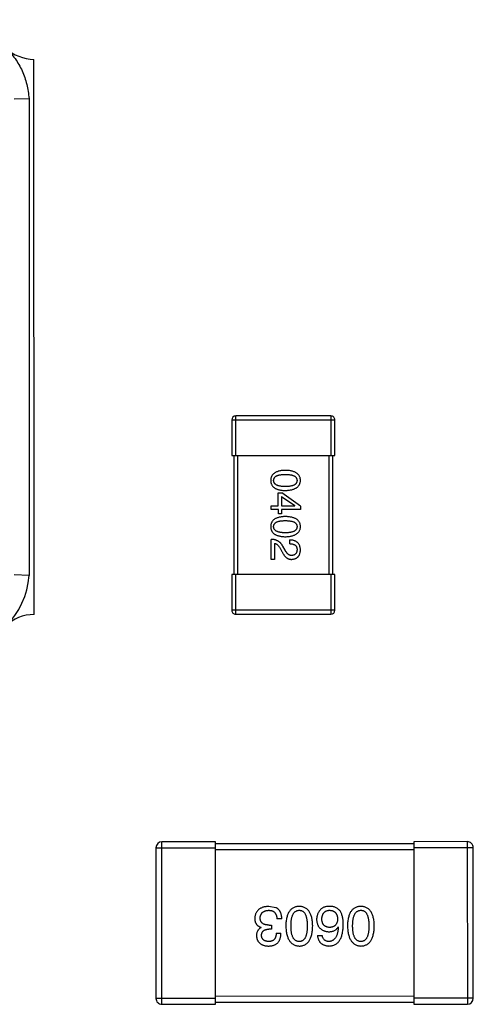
# Model space of a CAD drawing. Header units: inches. Extents: x -29 to 164, y -51 to 83.
# Tile 44 of 164: x 47.87 to 50.16, y 21.34 to 26.3. Entities that reach past the tile are written whole.
import ezdxf

# ---------------------------------------------------------------- set-up
doc = ezdxf.new("R2010")
doc.units = ezdxf.units.IN
doc.header["$LTSCALE"] = 1.21
doc.header["$MEASUREMENT"] = 0
doc.layers.get('0').update_dxf_attribs({"linetype": 'CONTINUOUS'})

msp = doc.modelspace()

# ---------------------------------------------------------------- linework, layer by layer
at = {"color": 7, "linetype": 'Continuous'}
for p, q in [((47.9467, 23.304), (47.9461, 26.104)), ((47.8462, 25.904), (47.9212, 25.9068)), ((47.9212, 25.9068), (47.9217, 23.5013)), ((49.4435, 24.3052), (48.9635, 24.3051)), ((48.9635, 24.1051), (48.9635, 24.3051)), ((49.4435, 24.3052), (49.4435, 24.1052)), ((48.9435, 24.2851), (49.4635, 24.2852)), ((48.9435, 24.2851), (48.9435, 24.1051)), ((49.4635, 24.1052), (49.4635, 24.2852)), ((48.9435, 24.1051), (49.4635, 24.1052)), ((48.9535, 24.1051), (48.9536, 23.5051)), ((48.9736, 23.5051), (48.9735, 24.1051)), ((49.4335, 24.1052), (49.4336, 23.5052)), ((49.4536, 23.5052), (49.4535, 24.1052)), ((49.1783, 23.9168), (49.1964, 23.9168)), ((49.1783, 23.8521), (49.1783, 23.9168)), ((49.1939, 23.8996), (49.1939, 23.8521)), ((49.1939, 23.8996), (49.2611, 23.8529)), ((49.2898, 23.8496), (49.1964, 23.9168)), ((49.1423, 23.8521), (49.1783, 23.8521)), ((49.1423, 23.834), (49.1423, 23.8521)), ((49.1939, 23.8521), (49.2611, 23.8521)), ((49.2611, 23.8521), (49.2611, 23.8529)), ((49.2898, 23.8496), (49.2898, 23.8341)), ((49.1784, 23.834), (49.1423, 23.834)), ((49.1784, 23.8119), (49.1784, 23.834)), ((49.1939, 23.8119), (49.1784, 23.8119)), ((49.2898, 23.8341), (49.1939, 23.834)), ((49.1939, 23.834), (49.1939, 23.8119)), ((49.1423, 23.582), (49.1423, 23.6828)), ((49.1595, 23.6624), (49.1596, 23.582)), ((49.212, 23.6288), (49.2005, 23.6484)), ((49.2366, 23.6607), (49.2366, 23.6796)), ((49.1874, 23.6378), (49.1964, 23.6222)), ((49.1596, 23.582), (49.1423, 23.582)), ((47.9217, 23.5013), (47.8467, 23.504)), ((49.4636, 23.5052), (48.9436, 23.5051)), ((48.9436, 23.5051), (48.9437, 23.3251)), ((48.9637, 23.3051), (48.9636, 23.5051)), ((49.4436, 23.5052), (49.4437, 23.3052)), ((49.4637, 23.3252), (49.4636, 23.5052)), ((49.4637, 23.3252), (48.9437, 23.3251)), ((48.9637, 23.3051), (49.4437, 23.3052)), ((48.8612, 22.1577), (48.5912, 22.1576)), ((48.5914, 21.3376), (48.5912, 22.1576)), ((48.8614, 21.3377), (48.8612, 22.1577)), ((50.1312, 22.158), (49.8612, 22.1579)), ((49.8612, 22.1579), (49.8614, 21.3379)), ((50.1312, 22.158), (50.1314, 21.338)), ((48.5612, 22.1276), (48.8612, 22.1277)), ((48.5612, 22.1276), (48.5614, 21.3676)), ((49.8612, 22.1479), (48.8612, 22.1477)), ((48.8612, 22.1177), (49.8612, 22.1179)), ((49.8612, 22.1279), (50.1612, 22.128)), ((50.1614, 21.368), (50.1612, 22.128)), ((49.1665, 21.8249), (49.1304, 21.8315)), ((49.196, 21.7681), (49.1709, 21.7681)), ((49.0922, 21.7244), (49.0922, 21.7255)), ((49.1436, 21.7167), (49.1305, 21.7167)), ((49.1316, 21.7375), (49.1436, 21.7375)), ((49.1436, 21.7375), (49.1436, 21.7167)), ((49.4796, 21.7277), (49.4807, 21.7267)), ((49.1676, 21.696), (49.1917, 21.696)), ((49.3758, 21.684), (49.3998, 21.684)), ((48.8614, 21.3677), (48.5614, 21.3676)), ((49.8614, 21.3779), (48.8614, 21.3777)), ((50.1614, 21.368), (49.8614, 21.3679)), ((48.5914, 21.3376), (48.8614, 21.3377)), ((48.8614, 21.3477), (49.8614, 21.3479)), ((49.8614, 21.3379), (50.1314, 21.338))]:
    msp.add_line(p, q, dxfattribs=at)
for centre, radius, start, end in [((47.9461, 26.304), 0.2, 180.012, 270.012), ((48.9635, 24.2851), 0.02, 90.012, 180.012), ((49.4435, 24.2852), 0.02, 0.012, 90.012), ((47.5216, 23.529), 0.401, 273.9878, 356.0363), ((47.9468, 23.104), 0.2, 90.012, 180.012), ((48.9637, 23.3251), 0.02, 180.012, 270.012), ((49.4437, 23.3252), 0.02, 270.012, 0.012), ((48.5912, 22.1276), 0.03, 90.012, 180.012), ((50.1312, 22.128), 0.03, 0.012, 90.012), ((48.5914, 21.3676), 0.03, 180.012, 270.012), ((50.1314, 21.368), 0.03, 270.012, 0.012)]:
    msp.add_arc(centre, radius, start, end, dxfattribs=at)
for points, knots in [([(47.8045, 26.1627), (47.8214, 26.1457), (47.8524, 26.109), (47.8884, 26.0464), (47.912, 25.9782), (47.9192, 25.9306), (47.9212, 25.9068)], [0, 0, 0, 0, 0.249989, 0.499962, 0.749961, 1, 1, 1, 1]), ([(49.2136, 24.0309), (49.2106, 24.0308), (49.2049, 24.0306), (49.1966, 24.0299), (49.1889, 24.0288), (49.1817, 24.0273), (49.1751, 24.0254), (49.1691, 24.0231), (49.1636, 24.0206), (49.1587, 24.0175), (49.1543, 24.0142), (49.1505, 24.0104), (49.1473, 24.0063), (49.1446, 24.0018), (49.1425, 23.9969), (49.141, 23.9916), (49.1401, 23.986), (49.1399, 23.9821), (49.1398, 23.9801)], [0, 0, 0, 0, 0.087693, 0.170223, 0.247496, 0.319826, 0.387768, 0.451403, 0.511459, 0.568358, 0.622671, 0.675251, 0.726739, 0.778422, 0.830759, 0.884394, 0.940865, 1, 1, 1, 1]), ([(49.1545, 23.9801), (49.1546, 23.9813), (49.1547, 23.9837), (49.1554, 23.9872), (49.1565, 23.9905), (49.1582, 23.9934), (49.1603, 23.9962), (49.1628, 23.9987), (49.1659, 24.001), (49.1694, 24.003), (49.1733, 24.0048), (49.1777, 24.0063), (49.1826, 24.0075), (49.1879, 24.0087), (49.1936, 24.0095), (49.1999, 24.01), (49.2066, 24.0104), (49.2112, 24.0104), (49.2136, 24.0105)], [0, 0, 0, 0, 0.049766, 0.097012, 0.143225, 0.188786, 0.235079, 0.282962, 0.333687, 0.387747, 0.445963, 0.508657, 0.576545, 0.649868, 0.72822, 0.812712, 0.903543, 1, 1, 1, 1]), ([(49.2898, 23.9801), (49.2897, 23.9821), (49.2895, 23.986), (49.2886, 23.9917), (49.287, 23.9969), (49.2848, 24.0018), (49.2821, 24.0063), (49.2787, 24.0105), (49.2748, 24.0142), (49.2703, 24.0176), (49.2652, 24.0206), (49.2595, 24.0232), (49.2533, 24.0254), (49.2465, 24.0273), (49.2391, 24.0288), (49.2311, 24.0299), (49.2225, 24.0306), (49.2166, 24.0308), (49.2136, 24.0309)], [0, 0, 0, 0, 0.057911, 0.113262, 0.165956, 0.217443, 0.268511, 0.319665, 0.372, 0.426129, 0.483365, 0.543779, 0.607756, 0.676562, 0.749704, 0.827713, 0.911177, 1, 1, 1, 1]), ([(49.2136, 24.0105), (49.2159, 24.0104), (49.2206, 24.0104), (49.2273, 24.01), (49.2335, 24.0095), (49.2393, 24.0087), (49.2446, 24.0075), (49.2494, 24.0063), (49.2538, 24.0048), (49.2578, 24.003), (49.2613, 24.001), (49.2643, 23.9987), (49.2668, 23.9962), (49.269, 23.9935), (49.2706, 23.9905), (49.2718, 23.9872), (49.2724, 23.9838), (49.2725, 23.9814), (49.2726, 23.9801)], [0, 0, 0, 0, 0.096452, 0.187278, 0.271765, 0.350519, 0.423437, 0.491321, 0.554011, 0.612224, 0.666281, 0.717003, 0.764884, 0.811423, 0.856783, 0.902993, 0.950236, 1, 1, 1, 1]), ([(49.1398, 23.9801), (49.1399, 23.9781), (49.1401, 23.9742), (49.141, 23.9686), (49.1425, 23.9634), (49.1446, 23.9585), (49.1473, 23.9539), (49.1505, 23.9498), (49.1543, 23.9461), (49.1587, 23.9427), (49.1636, 23.9397), (49.1691, 23.9371), (49.1751, 23.9348), (49.1817, 23.933), (49.1889, 23.9315), (49.1966, 23.9304), (49.2049, 23.9296), (49.2106, 23.9294), (49.2136, 23.9293)], [0, 0, 0, 0, 0.059134, 0.115603, 0.169236, 0.221572, 0.273254, 0.32474, 0.377319, 0.431815, 0.488555, 0.548609, 0.612242, 0.680182, 0.75251, 0.829782, 0.91231, 1, 1, 1, 1]), ([(49.2136, 23.949), (49.2112, 23.949), (49.2067, 23.949), (49.2001, 23.9494), (49.1939, 23.95), (49.1882, 23.9508), (49.1829, 23.9519), (49.1781, 23.9533), (49.1737, 23.9548), (49.1698, 23.9566), (49.1663, 23.9587), (49.1632, 23.9611), (49.1606, 23.9636), (49.1585, 23.9664), (49.1568, 23.9695), (49.1556, 23.9728), (49.1548, 23.9764), (49.1546, 23.9789), (49.1545, 23.9801)], [0, 0, 0, 0, 0.094834, 0.184067, 0.267029, 0.344713, 0.417334, 0.484367, 0.546941, 0.604717, 0.65953, 0.710539, 0.759381, 0.806382, 0.853027, 0.900623, 0.949121, 1, 1, 1, 1]), ([(49.2136, 23.9293), (49.2166, 23.9294), (49.2224, 23.9297), (49.2309, 23.9306), (49.2388, 23.9318), (49.2462, 23.9333), (49.253, 23.9352), (49.2592, 23.9375), (49.2648, 23.9401), (49.2699, 23.9431), (49.2744, 23.9465), (49.2784, 23.9502), (49.2817, 23.9543), (49.2845, 23.9588), (49.2867, 23.9636), (49.2884, 23.9688), (49.2894, 23.9744), (49.2897, 23.9782), (49.2898, 23.9801)], [0, 0, 0, 0, 0.088475, 0.171606, 0.249595, 0.322626, 0.391327, 0.455765, 0.516374, 0.573675, 0.628522, 0.681161, 0.732559, 0.783563, 0.83504, 0.887639, 0.942585, 1, 1, 1, 1]), ([(49.2726, 23.9801), (49.2725, 23.9789), (49.2724, 23.9764), (49.2718, 23.9729), (49.2706, 23.9695), (49.269, 23.9664), (49.2669, 23.9636), (49.2643, 23.9611), (49.2613, 23.9588), (49.2578, 23.9566), (49.2538, 23.9548), (49.2494, 23.9533), (49.2446, 23.9519), (49.2393, 23.9508), (49.2335, 23.95), (49.2273, 23.9494), (49.2206, 23.949), (49.216, 23.949), (49.2136, 23.949)], [0, 0, 0, 0, 0.050604, 0.098688, 0.145699, 0.191791, 0.238625, 0.286717, 0.337546, 0.391814, 0.449755, 0.512106, 0.579685, 0.652048, 0.730262, 0.814146, 0.904281, 1, 1, 1, 1]), ([(49.2136, 23.7978), (49.2107, 23.7977), (49.2049, 23.7975), (49.1967, 23.7967), (49.1889, 23.7956), (49.1818, 23.7941), (49.1752, 23.7922), (49.1691, 23.79), (49.1636, 23.7874), (49.1587, 23.7844), (49.1543, 23.781), (49.1505, 23.7773), (49.1473, 23.7731), (49.1446, 23.7686), (49.1426, 23.7637), (49.141, 23.7585), (49.1401, 23.7528), (49.1399, 23.7489), (49.1398, 23.747)], [0, 0, 0, 0, 0.087693, 0.170223, 0.247496, 0.319826, 0.387768, 0.451403, 0.511459, 0.568358, 0.622671, 0.675251, 0.726739, 0.778422, 0.830759, 0.884394, 0.940865, 1, 1, 1, 1]), ([(49.2898, 23.747), (49.2898, 23.749), (49.2896, 23.7529), (49.2886, 23.7585), (49.287, 23.7637), (49.2849, 23.7687), (49.2821, 23.7732), (49.2788, 23.7773), (49.2749, 23.7811), (49.2703, 23.7844), (49.2653, 23.7874), (49.2596, 23.79), (49.2533, 23.7923), (49.2465, 23.7941), (49.2391, 23.7956), (49.2311, 23.7967), (49.2226, 23.7975), (49.2167, 23.7977), (49.2136, 23.7978)], [0, 0, 0, 0, 0.057911, 0.113262, 0.165956, 0.217443, 0.268511, 0.319665, 0.372, 0.426129, 0.483365, 0.543779, 0.607756, 0.676562, 0.749704, 0.827713, 0.911177, 1, 1, 1, 1]), ([(49.1398, 23.747), (49.1399, 23.745), (49.1401, 23.7411), (49.1411, 23.7355), (49.1426, 23.7302), (49.1447, 23.7253), (49.1473, 23.7208), (49.1505, 23.7167), (49.1543, 23.7129), (49.1587, 23.7095), (49.1636, 23.7065), (49.1691, 23.7039), (49.1752, 23.7017), (49.1818, 23.6998), (49.1889, 23.6983), (49.1967, 23.6972), (49.205, 23.6965), (49.2107, 23.6963), (49.2136, 23.6962)], [0, 0, 0, 0, 0.059134, 0.115603, 0.169236, 0.221572, 0.273254, 0.32474, 0.377319, 0.431815, 0.488555, 0.548609, 0.612242, 0.680182, 0.75251, 0.829782, 0.91231, 1, 1, 1, 1]), ([(49.1546, 23.747), (49.1546, 23.7482), (49.1547, 23.7506), (49.1554, 23.7541), (49.1566, 23.7573), (49.1582, 23.7603), (49.1603, 23.7631), (49.1629, 23.7656), (49.1659, 23.7678), (49.1694, 23.7698), (49.1733, 23.7716), (49.1777, 23.7732), (49.1826, 23.7744), (49.1879, 23.7755), (49.1937, 23.7763), (49.1999, 23.7769), (49.2066, 23.7772), (49.2112, 23.7773), (49.2136, 23.7773)], [0, 0, 0, 0, 0.049766, 0.097012, 0.143225, 0.188786, 0.235079, 0.282962, 0.333687, 0.387747, 0.445963, 0.508657, 0.576545, 0.649868, 0.72822, 0.812712, 0.903543, 1, 1, 1, 1]), ([(49.2136, 23.7158), (49.2113, 23.7159), (49.2067, 23.7159), (49.2001, 23.7163), (49.194, 23.7169), (49.1882, 23.7177), (49.183, 23.7188), (49.1781, 23.7201), (49.1738, 23.7217), (49.1698, 23.7235), (49.1663, 23.7256), (49.1633, 23.7279), (49.1607, 23.7304), (49.1585, 23.7333), (49.1569, 23.7364), (49.1556, 23.7397), (49.1548, 23.7432), (49.1547, 23.7457), (49.1546, 23.747)], [0, 0, 0, 0, 0.094834, 0.184067, 0.267029, 0.344713, 0.417334, 0.484367, 0.546941, 0.604717, 0.65953, 0.710539, 0.759381, 0.806382, 0.853027, 0.900623, 0.949121, 1, 1, 1, 1]), ([(49.2136, 23.7773), (49.216, 23.7773), (49.2206, 23.7772), (49.2273, 23.7769), (49.2335, 23.7763), (49.2393, 23.7755), (49.2446, 23.7744), (49.2495, 23.7732), (49.2539, 23.7716), (49.2578, 23.7698), (49.2613, 23.7678), (49.2643, 23.7656), (49.2669, 23.7631), (49.269, 23.7603), (49.2707, 23.7573), (49.2718, 23.7541), (49.2725, 23.7506), (49.2726, 23.7482), (49.2726, 23.747)], [0, 0, 0, 0, 0.096452, 0.187278, 0.271765, 0.350519, 0.423437, 0.491321, 0.554011, 0.612224, 0.666281, 0.717003, 0.764884, 0.811423, 0.856783, 0.902993, 0.950236, 1, 1, 1, 1]), ([(49.2726, 23.747), (49.2726, 23.7457), (49.2725, 23.7433), (49.2718, 23.7397), (49.2707, 23.7364), (49.269, 23.7333), (49.2669, 23.7305), (49.2644, 23.7279), (49.2613, 23.7256), (49.2578, 23.7235), (49.2539, 23.7217), (49.2495, 23.7201), (49.2446, 23.7188), (49.2393, 23.7177), (49.2336, 23.7169), (49.2273, 23.7163), (49.2206, 23.7159), (49.216, 23.7159), (49.2136, 23.7158)], [0, 0, 0, 0, 0.050604, 0.098688, 0.145699, 0.191791, 0.238625, 0.286717, 0.337546, 0.391814, 0.449755, 0.512106, 0.579685, 0.652048, 0.730262, 0.814146, 0.904281, 1, 1, 1, 1]), ([(49.2136, 23.6962), (49.2166, 23.6963), (49.2225, 23.6965), (49.231, 23.6974), (49.2389, 23.6986), (49.2462, 23.7001), (49.253, 23.702), (49.2592, 23.7043), (49.2649, 23.707), (49.27, 23.71), (49.2745, 23.7133), (49.2784, 23.7171), (49.2818, 23.7212), (49.2846, 23.7256), (49.2868, 23.7305), (49.2884, 23.7357), (49.2895, 23.7412), (49.2897, 23.745), (49.2898, 23.747)], [0, 0, 0, 0, 0.088475, 0.171606, 0.249595, 0.322626, 0.391327, 0.455765, 0.516374, 0.573675, 0.628522, 0.681161, 0.732559, 0.783563, 0.83504, 0.887639, 0.942585, 1, 1, 1, 1]), ([(49.2005, 23.6484), (49.1998, 23.6498), (49.1983, 23.6525), (49.1957, 23.6563), (49.193, 23.6599), (49.1902, 23.6632), (49.1871, 23.6663), (49.1839, 23.669), (49.1805, 23.6716), (49.177, 23.6739), (49.1732, 23.6759), (49.1693, 23.6777), (49.1653, 23.6792), (49.161, 23.6804), (49.1566, 23.6815), (49.152, 23.6822), (49.1472, 23.6827), (49.144, 23.6828), (49.1423, 23.6828)], [0, 0, 0, 0, 0.065828, 0.130094, 0.192451, 0.254037, 0.313974, 0.373757, 0.433048, 0.492243, 0.551902, 0.611758, 0.672678, 0.734814, 0.798569, 0.863693, 0.930488, 1, 1, 1, 1]), ([(49.1595, 23.6624), (49.1608, 23.6621), (49.1635, 23.6616), (49.1672, 23.6599), (49.1709, 23.6578), (49.1744, 23.655), (49.1779, 23.6516), (49.1812, 23.6475), (49.1844, 23.6429), (49.1864, 23.6395), (49.1874, 23.6378)], [0, 0, 0, 0, 0.103034, 0.208166, 0.318255, 0.434664, 0.559728, 0.695394, 0.841708, 1, 1, 1, 1]), ([(49.2899, 23.6288), (49.2898, 23.6308), (49.2896, 23.6347), (49.2888, 23.6404), (49.2876, 23.6457), (49.286, 23.6507), (49.284, 23.6552), (49.2817, 23.6594), (49.279, 23.6632), (49.2758, 23.6665), (49.2722, 23.6695), (49.2683, 23.6722), (49.2639, 23.6744), (49.2592, 23.6762), (49.2541, 23.6777), (49.2486, 23.6787), (49.2427, 23.6794), (49.2387, 23.6795), (49.2366, 23.6796)], [0, 0, 0, 0, 0.07282, 0.141057, 0.2062, 0.267672, 0.326735, 0.383519, 0.439188, 0.494454, 0.549628, 0.605958, 0.66397, 0.72402, 0.787502, 0.854127, 0.925065, 1, 1, 1, 1]), ([(49.2366, 23.6607), (49.238, 23.6607), (49.2409, 23.6606), (49.245, 23.6601), (49.2488, 23.6595), (49.2523, 23.6587), (49.2556, 23.6575), (49.2585, 23.6563), (49.2612, 23.6548), (49.2636, 23.653), (49.2658, 23.6511), (49.2676, 23.6489), (49.2692, 23.6465), (49.2705, 23.6438), (49.2714, 23.641), (49.2721, 23.6379), (49.2726, 23.6347), (49.2726, 23.6324), (49.2727, 23.6312)], [0, 0, 0, 0, 0.082594, 0.15978, 0.232961, 0.301462, 0.365595, 0.426678, 0.484662, 0.540809, 0.595146, 0.648401, 0.702272, 0.757102, 0.813447, 0.872233, 0.934055, 1, 1, 1, 1]), ([(49.1964, 23.6222), (49.1972, 23.6205), (49.1987, 23.6172), (49.2012, 23.6125), (49.2038, 23.6081), (49.2065, 23.6041), (49.2093, 23.6003), (49.2121, 23.597), (49.2151, 23.5939), (49.2181, 23.5913), (49.2212, 23.5889), (49.2244, 23.5869), (49.2277, 23.5852), (49.2311, 23.5839), (49.2346, 23.5829), (49.2382, 23.5823), (49.2419, 23.5819), (49.2444, 23.582), (49.2456, 23.582)], [0, 0, 0, 0, 0.082731, 0.161257, 0.236138, 0.307554, 0.375712, 0.440848, 0.502916, 0.562567, 0.619798, 0.675716, 0.73039, 0.78386, 0.837315, 0.890547, 0.944917, 1, 1, 1, 1]), ([(49.2464, 23.6017), (49.2456, 23.6017), (49.244, 23.6016), (49.2416, 23.6017), (49.2392, 23.6021), (49.2369, 23.6027), (49.2346, 23.6036), (49.2323, 23.6047), (49.2301, 23.6061), (49.228, 23.6077), (49.2258, 23.6095), (49.2237, 23.6115), (49.2217, 23.6138), (49.2196, 23.6163), (49.2177, 23.6191), (49.2157, 23.6221), (49.2138, 23.6253), (49.2126, 23.6276), (49.212, 23.6288)], [0, 0, 0, 0, 0.052237, 0.103888, 0.155485, 0.207395, 0.259864, 0.31356, 0.369176, 0.4266, 0.486836, 0.550048, 0.61567, 0.685271, 0.75824, 0.834614, 0.915635, 1, 1, 1, 1]), ([(49.2456, 23.582), (49.2473, 23.5822), (49.2506, 23.5825), (49.2554, 23.5832), (49.2599, 23.5844), (49.264, 23.5858), (49.2679, 23.5876), (49.2715, 23.5897), (49.2747, 23.5921), (49.2776, 23.5949), (49.2803, 23.598), (49.2826, 23.6015), (49.2846, 23.6052), (49.2863, 23.6093), (49.2876, 23.6137), (49.2887, 23.6184), (49.2895, 23.6235), (49.2897, 23.627), (49.2899, 23.6288)], [0, 0, 0, 0, 0.070688, 0.137741, 0.201612, 0.262778, 0.321223, 0.378455, 0.434411, 0.490146, 0.546362, 0.603392, 0.662208, 0.723401, 0.787372, 0.85442, 0.925153, 1, 1, 1, 1]), ([(49.2727, 23.6312), (49.2726, 23.6301), (49.2725, 23.6279), (49.2721, 23.6247), (49.2715, 23.6218), (49.2708, 23.619), (49.2698, 23.6164), (49.2687, 23.614), (49.2673, 23.6119), (49.2658, 23.6099), (49.264, 23.6082), (49.2621, 23.6066), (49.2599, 23.6053), (49.2576, 23.6041), (49.2551, 23.6032), (49.2524, 23.6025), (49.2495, 23.602), (49.2475, 23.6018), (49.2464, 23.6017)], [0, 0, 0, 0, 0.076112, 0.148436, 0.216883, 0.281466, 0.34298, 0.402356, 0.459881, 0.51546, 0.571111, 0.62658, 0.683162, 0.741007, 0.801404, 0.863825, 0.930544, 1, 1, 1, 1]), ([(49.1304, 21.8315), (49.1277, 21.8314), (49.1224, 21.8311), (49.1146, 21.8302), (49.1074, 21.8288), (49.1007, 21.8269), (49.0944, 21.8247), (49.0887, 21.822), (49.0835, 21.8188), (49.0788, 21.8152), (49.0746, 21.8111), (49.0708, 21.8066), (49.0676, 21.8016), (49.065, 21.7962), (49.0628, 21.7904), (49.0611, 21.7841), (49.0599, 21.7773), (49.0596, 21.7727), (49.0594, 21.7703)], [0, 0, 0, 0, 0.078078, 0.151942, 0.221594, 0.28726, 0.350176, 0.409768, 0.467648, 0.523784, 0.578904, 0.634014, 0.689819, 0.746826, 0.805875, 0.867063, 0.931764, 1, 1, 1, 1]), ([(49.0867, 21.7736), (49.0869, 21.775), (49.0871, 21.7779), (49.0878, 21.782), (49.0888, 21.7859), (49.0902, 21.7895), (49.0918, 21.7928), (49.0937, 21.7959), (49.0959, 21.7987), (49.0984, 21.8012), (49.1013, 21.8035), (49.1044, 21.8055), (49.1079, 21.8073), (49.1116, 21.8087), (49.1156, 21.8099), (49.1199, 21.8108), (49.1245, 21.8115), (49.1277, 21.8117), (49.1294, 21.8118)], [0, 0, 0, 0, 0.068514, 0.133941, 0.195994, 0.255362, 0.312994, 0.369441, 0.424687, 0.480522, 0.537148, 0.594801, 0.654411, 0.716817, 0.781981, 0.850498, 0.923306, 1, 1, 1, 1]), ([(49.1294, 21.8118), (49.131, 21.8118), (49.1342, 21.8117), (49.1388, 21.8112), (49.1431, 21.8104), (49.1471, 21.8092), (49.1508, 21.8077), (49.1542, 21.8058), (49.1572, 21.8035), (49.16, 21.801), (49.1625, 21.798), (49.1646, 21.7948), (49.1665, 21.7911), (49.168, 21.7872), (49.1692, 21.7829), (49.1701, 21.7783), (49.1707, 21.7733), (49.1708, 21.7699), (49.1709, 21.7681)], [0, 0, 0, 0, 0.071272, 0.13882, 0.201858, 0.262757, 0.320043, 0.376709, 0.431462, 0.486034, 0.541209, 0.597703, 0.65589, 0.717768, 0.782056, 0.850407, 0.92277, 1, 1, 1, 1]), ([(49.196, 21.7681), (49.196, 21.7699), (49.1958, 21.7734), (49.1954, 21.7785), (49.1947, 21.7834), (49.1938, 21.788), (49.1927, 21.7924), (49.1915, 21.7966), (49.1899, 21.8005), (49.1882, 21.8042), (49.1862, 21.8076), (49.1841, 21.8108), (49.1817, 21.8138), (49.1791, 21.8165), (49.1763, 21.819), (49.1732, 21.8212), (49.17, 21.8233), (49.1677, 21.8244), (49.1665, 21.8249)], [0, 0, 0, 0, 0.078937, 0.154495, 0.226898, 0.296844, 0.363348, 0.427781, 0.48946, 0.549586, 0.607902, 0.664733, 0.720805, 0.776157, 0.831175, 0.886736, 0.943094, 1, 1, 1, 1]), ([(49.2837, 21.8315), (49.281, 21.8314), (49.2759, 21.8312), (49.2684, 21.8299), (49.2614, 21.8279), (49.2548, 21.8251), (49.2488, 21.8216), (49.2433, 21.8173), (49.2383, 21.8122), (49.2338, 21.8064), (49.2298, 21.7998), (49.2263, 21.7925), (49.2233, 21.7844), (49.2209, 21.7756), (49.2188, 21.7661), (49.2174, 21.7558), (49.2164, 21.7447), (49.2161, 21.7371), (49.216, 21.7332)], [0, 0, 0, 0, 0.059134, 0.115603, 0.169236, 0.221572, 0.273254, 0.32474, 0.377319, 0.431815, 0.488555, 0.548609, 0.612242, 0.680182, 0.75251, 0.829782, 0.91231, 1, 1, 1, 1]), ([(49.2422, 21.7332), (49.2422, 21.7363), (49.2423, 21.7424), (49.2428, 21.7512), (49.2436, 21.7594), (49.2447, 21.767), (49.2461, 21.774), (49.2479, 21.7805), (49.25, 21.7863), (49.2524, 21.7916), (49.2552, 21.7962), (49.2583, 21.8003), (49.2617, 21.8038), (49.2655, 21.8066), (49.2696, 21.8088), (49.274, 21.8105), (49.2787, 21.8115), (49.282, 21.8117), (49.2837, 21.8119)], [0, 0, 0, 0, 0.094834, 0.184067, 0.267029, 0.344713, 0.417334, 0.484367, 0.546941, 0.604717, 0.65953, 0.710539, 0.759381, 0.806382, 0.853027, 0.900623, 0.949121, 1, 1, 1, 1]), ([(49.3515, 21.7332), (49.3513, 21.7371), (49.3511, 21.7447), (49.35, 21.7558), (49.3486, 21.7661), (49.3466, 21.7756), (49.3441, 21.7844), (49.3411, 21.7925), (49.3376, 21.7998), (49.3336, 21.8064), (49.3291, 21.8122), (49.3241, 21.8173), (49.3186, 21.8216), (49.3126, 21.8251), (49.306, 21.8279), (49.299, 21.8299), (49.2915, 21.8312), (49.2863, 21.8314), (49.2837, 21.8315)], [0, 0, 0, 0, 0.087693, 0.170223, 0.247496, 0.319826, 0.387768, 0.451403, 0.511459, 0.568358, 0.622671, 0.675251, 0.726739, 0.778422, 0.830759, 0.884394, 0.940865, 1, 1, 1, 1]), ([(49.2837, 21.8119), (49.2853, 21.8118), (49.2885, 21.8117), (49.2932, 21.8108), (49.2975, 21.8092), (49.3015, 21.807), (49.3051, 21.8042), (49.3085, 21.8008), (49.3115, 21.7968), (49.3142, 21.7921), (49.3165, 21.7869), (49.3186, 21.781), (49.3203, 21.7745), (49.3218, 21.7674), (49.3228, 21.7597), (49.3236, 21.7514), (49.3241, 21.7425), (49.3241, 21.7363), (49.3242, 21.7332)], [0, 0, 0, 0, 0.049766, 0.097012, 0.143225, 0.188786, 0.235079, 0.282962, 0.333687, 0.387747, 0.445963, 0.508657, 0.576545, 0.649868, 0.72822, 0.812712, 0.903543, 1, 1, 1, 1]), ([(49.391, 21.8152), (49.3895, 21.8134), (49.3864, 21.81), (49.3824, 21.8044), (49.379, 21.7986), (49.3762, 21.7925), (49.374, 21.7862), (49.3725, 21.7797), (49.3716, 21.7729), (49.3715, 21.7683), (49.3714, 21.766)], [0, 0, 0, 0, 0.129393, 0.255335, 0.378531, 0.500878, 0.622934, 0.746191, 0.87096, 1, 1, 1, 1]), ([(49.4402, 21.8316), (49.4374, 21.8316), (49.432, 21.8317), (49.4242, 21.8311), (49.417, 21.8299), (49.4105, 21.8281), (49.4047, 21.8258), (49.3995, 21.8229), (49.3948, 21.8194), (49.3923, 21.8166), (49.391, 21.8152)], [0, 0, 0, 0, 0.156782, 0.301945, 0.436395, 0.561474, 0.678489, 0.78853, 0.894967, 1, 1, 1, 1]), ([(49.3976, 21.7671), (49.3977, 21.7688), (49.3979, 21.7722), (49.3986, 21.777), (49.3996, 21.7816), (49.4007, 21.7858), (49.4022, 21.7897), (49.4039, 21.7933), (49.4059, 21.7966), (49.4082, 21.7996), (49.4107, 21.8023), (49.4135, 21.8046), (49.4166, 21.8066), (49.4199, 21.8084), (49.4235, 21.8097), (49.4274, 21.8108), (49.4315, 21.8115), (49.4344, 21.8118), (49.4359, 21.8119)], [0, 0, 0, 0, 0.078863, 0.153308, 0.223539, 0.289857, 0.35341, 0.413572, 0.471721, 0.528235, 0.584279, 0.638781, 0.69466, 0.751251, 0.809198, 0.869697, 0.933318, 1, 1, 1, 1]), ([(49.4359, 21.8119), (49.4374, 21.8118), (49.4406, 21.8117), (49.445, 21.811), (49.4493, 21.8101), (49.4532, 21.8088), (49.4568, 21.8072), (49.4601, 21.8053), (49.4632, 21.8031), (49.4659, 21.8004), (49.4685, 21.7976), (49.4706, 21.7943), (49.4725, 21.7907), (49.4741, 21.7868), (49.4753, 21.7826), (49.4763, 21.7781), (49.4771, 21.7733), (49.4773, 21.7699), (49.4774, 21.7682)], [0, 0, 0, 0, 0.070403, 0.137196, 0.200053, 0.260887, 0.31876, 0.37535, 0.430743, 0.485927, 0.541678, 0.598832, 0.657726, 0.719441, 0.783504, 0.851852, 0.923533, 1, 1, 1, 1]), ([(49.4916, 21.8053), (49.4901, 21.8074), (49.4872, 21.8113), (49.4819, 21.8165), (49.4763, 21.8209), (49.47, 21.8246), (49.4633, 21.8275), (49.4561, 21.8296), (49.4483, 21.8311), (49.443, 21.8314), (49.4402, 21.8316)], [0, 0, 0, 0, 0.125033, 0.246266, 0.36603, 0.485265, 0.606781, 0.732144, 0.862551, 1, 1, 1, 1]), ([(49.5058, 21.7376), (49.5058, 21.7411), (49.5057, 21.748), (49.505, 21.758), (49.504, 21.7674), (49.5024, 21.7762), (49.5004, 21.7844), (49.498, 21.792), (49.4951, 21.799), (49.4927, 21.8033), (49.4916, 21.8053)], [0, 0, 0, 0, 0.151498, 0.29521, 0.430242, 0.557137, 0.677306, 0.790845, 0.898111, 1, 1, 1, 1]), ([(49.5946, 21.8316), (49.5919, 21.8315), (49.5867, 21.8312), (49.5792, 21.83), (49.5722, 21.8279), (49.5657, 21.8252), (49.5597, 21.8216), (49.5542, 21.8173), (49.5491, 21.8123), (49.5446, 21.8064), (49.5407, 21.7999), (49.5372, 21.7925), (49.5342, 21.7845), (49.5317, 21.7757), (49.5297, 21.7661), (49.5282, 21.7558), (49.5272, 21.7448), (49.527, 21.7371), (49.5268, 21.7332)], [0, 0, 0, 0, 0.059134, 0.115603, 0.169236, 0.221572, 0.273254, 0.32474, 0.377319, 0.431815, 0.488555, 0.548609, 0.612242, 0.680182, 0.75251, 0.829782, 0.91231, 1, 1, 1, 1]), ([(49.5531, 21.7332), (49.5531, 21.7364), (49.5531, 21.7424), (49.5536, 21.7512), (49.5544, 21.7594), (49.5555, 21.7671), (49.557, 21.7741), (49.5588, 21.7805), (49.5608, 21.7864), (49.5633, 21.7916), (49.566, 21.7963), (49.5691, 21.8003), (49.5725, 21.8038), (49.5763, 21.8067), (49.5804, 21.8089), (49.5848, 21.8106), (49.5896, 21.8116), (49.5929, 21.8118), (49.5946, 21.8119)], [0, 0, 0, 0, 0.094834, 0.184067, 0.267029, 0.344713, 0.417334, 0.484367, 0.546941, 0.604717, 0.65953, 0.710539, 0.759381, 0.806382, 0.853027, 0.900623, 0.949121, 1, 1, 1, 1]), ([(49.6623, 21.7332), (49.6622, 21.7372), (49.6619, 21.7448), (49.6609, 21.7559), (49.6595, 21.7662), (49.6574, 21.7757), (49.6549, 21.7845), (49.6519, 21.7926), (49.6485, 21.7999), (49.6444, 21.8064), (49.64, 21.8123), (49.635, 21.8174), (49.6295, 21.8216), (49.6234, 21.8252), (49.6169, 21.8279), (49.6099, 21.83), (49.6024, 21.8312), (49.5972, 21.8315), (49.5946, 21.8316)], [0, 0, 0, 0, 0.087693, 0.170223, 0.247496, 0.319826, 0.387768, 0.451403, 0.511459, 0.568358, 0.622671, 0.675251, 0.726739, 0.778422, 0.830759, 0.884394, 0.940865, 1, 1, 1, 1]), ([(49.5946, 21.8119), (49.5962, 21.8119), (49.5994, 21.8117), (49.604, 21.8108), (49.6084, 21.8093), (49.6123, 21.8071), (49.616, 21.8043), (49.6194, 21.8009), (49.6224, 21.7968), (49.625, 21.7922), (49.6274, 21.7869), (49.6295, 21.7811), (49.6311, 21.7746), (49.6326, 21.7675), (49.6337, 21.7598), (49.6344, 21.7515), (49.6349, 21.7426), (49.635, 21.7364), (49.635, 21.7332)], [0, 0, 0, 0, 0.049766, 0.097012, 0.143225, 0.188786, 0.235079, 0.282962, 0.333687, 0.387747, 0.445963, 0.508657, 0.576545, 0.649868, 0.72822, 0.812712, 0.903543, 1, 1, 1, 1]), ([(49.0594, 21.7703), (49.0594, 21.7688), (49.0595, 21.7661), (49.0599, 21.762), (49.0605, 21.7581), (49.0614, 21.7544), (49.0626, 21.7509), (49.064, 21.7476), (49.0657, 21.7445), (49.0676, 21.7415), (49.0697, 21.7388), (49.0722, 21.7363), (49.0749, 21.734), (49.0779, 21.7319), (49.0811, 21.73), (49.0845, 21.7282), (49.0883, 21.7268), (49.0909, 21.7259), (49.0922, 21.7255)], [0, 0, 0, 0, 0.071215, 0.138707, 0.20396, 0.266995, 0.327734, 0.387609, 0.445602, 0.503345, 0.561136, 0.618597, 0.677672, 0.738255, 0.799989, 0.863961, 0.930555, 1, 1, 1, 1]), ([(49.1316, 21.7375), (49.1298, 21.7375), (49.1262, 21.7375), (49.1212, 21.738), (49.1164, 21.7387), (49.112, 21.7397), (49.108, 21.7409), (49.1043, 21.7425), (49.1009, 21.7443), (49.0979, 21.7465), (49.0953, 21.7488), (49.093, 21.7516), (49.091, 21.7545), (49.0895, 21.7578), (49.0882, 21.7613), (49.0874, 21.7652), (49.0868, 21.7693), (49.0868, 21.7721), (49.0867, 21.7736)], [0, 0, 0, 0, 0.082495, 0.159728, 0.232496, 0.300725, 0.365163, 0.425859, 0.483728, 0.538892, 0.592921, 0.646195, 0.699968, 0.754746, 0.811387, 0.870806, 0.933482, 1, 1, 1, 1]), ([(49.3714, 21.766), (49.3715, 21.7636), (49.3717, 21.759), (49.3727, 21.7524), (49.3742, 21.7462), (49.376, 21.7404), (49.3783, 21.735), (49.3811, 21.7301), (49.3843, 21.7255), (49.388, 21.7214), (49.3922, 21.7177), (49.3967, 21.7143), (49.4018, 21.7116), (49.4073, 21.7091), (49.4133, 21.7071), (49.4197, 21.7055), (49.4265, 21.7043), (49.4313, 21.7039), (49.4337, 21.7037)], [0, 0, 0, 0, 0.071527, 0.139094, 0.20346, 0.264939, 0.323904, 0.381383, 0.437591, 0.493343, 0.549401, 0.606085, 0.664838, 0.725424, 0.788712, 0.855452, 0.925772, 1, 1, 1, 1]), ([(49.437, 21.7255), (49.4355, 21.7256), (49.4325, 21.7257), (49.4283, 21.7264), (49.4243, 21.7272), (49.4206, 21.7285), (49.4172, 21.73), (49.414, 21.7318), (49.4111, 21.734), (49.4085, 21.7364), (49.4062, 21.7392), (49.4041, 21.7423), (49.4023, 21.7457), (49.4008, 21.7494), (49.3996, 21.7534), (49.3986, 21.7576), (49.3979, 21.7622), (49.3977, 21.7654), (49.3976, 21.7671)], [0, 0, 0, 0, 0.069884, 0.136529, 0.199638, 0.259844, 0.317774, 0.374356, 0.430026, 0.485148, 0.5409, 0.597889, 0.657472, 0.718614, 0.783613, 0.85129, 0.923712, 1, 1, 1, 1]), ([(49.4774, 21.7682), (49.4773, 21.7665), (49.4771, 21.7632), (49.4764, 21.7585), (49.4754, 21.7541), (49.4741, 21.75), (49.4726, 21.7462), (49.4707, 21.7427), (49.4687, 21.7395), (49.4662, 21.7367), (49.4636, 21.7342), (49.4606, 21.732), (49.4574, 21.7301), (49.4538, 21.7286), (49.45, 21.7273), (49.4459, 21.7264), (49.4415, 21.7257), (49.4385, 21.7256), (49.437, 21.7255)], [0, 0, 0, 0, 0.076072, 0.148369, 0.216753, 0.281358, 0.342792, 0.401604, 0.458929, 0.514444, 0.569818, 0.625343, 0.681554, 0.739608, 0.800134, 0.863477, 0.929547, 1, 1, 1, 1]), ([(49.0922, 21.7244), (49.0903, 21.7234), (49.0866, 21.7216), (49.0816, 21.7179), (49.0774, 21.7135), (49.074, 21.7086), (49.0714, 21.703), (49.0695, 21.6968), (49.0684, 21.69), (49.0682, 21.6853), (49.0682, 21.6828)], [0, 0, 0, 0, 0.125227, 0.244792, 0.361427, 0.478215, 0.59667, 0.722058, 0.856314, 1, 1, 1, 1]), ([(49.0933, 21.685), (49.0934, 21.6863), (49.0935, 21.6887), (49.0941, 21.6922), (49.0949, 21.6955), (49.096, 21.6985), (49.0973, 21.7013), (49.099, 21.7038), (49.1009, 21.7062), (49.1031, 21.7083), (49.1056, 21.7102), (49.1084, 21.7118), (49.1114, 21.7132), (49.1147, 21.7144), (49.1182, 21.7153), (49.1221, 21.7161), (49.1262, 21.7166), (49.129, 21.7167), (49.1305, 21.7167)], [0, 0, 0, 0, 0.067741, 0.131599, 0.192143, 0.249977, 0.306453, 0.361639, 0.416449, 0.471489, 0.527582, 0.584873, 0.644974, 0.70814, 0.77492, 0.845909, 0.920585, 1, 1, 1, 1]), ([(49.216, 21.7332), (49.2161, 21.7291), (49.2165, 21.7213), (49.2176, 21.71), (49.2192, 21.6995), (49.2213, 21.6897), (49.2238, 21.6806), (49.2268, 21.6723), (49.2304, 21.6648), (49.2344, 21.658), (49.2389, 21.652), (49.2438, 21.6467), (49.2493, 21.6423), (49.2553, 21.6385), (49.2617, 21.6356), (49.2686, 21.6334), (49.276, 21.632), (49.2811, 21.6317), (49.2837, 21.6315)], [0, 0, 0, 0, 0.088475, 0.171606, 0.249595, 0.322626, 0.391327, 0.455765, 0.516374, 0.573675, 0.628522, 0.681161, 0.732559, 0.783563, 0.83504, 0.887639, 0.942585, 1, 1, 1, 1]), ([(49.2837, 21.6545), (49.2821, 21.6545), (49.2788, 21.6547), (49.274, 21.6556), (49.2696, 21.6571), (49.2655, 21.6593), (49.2617, 21.6621), (49.2583, 21.6655), (49.2552, 21.6696), (49.2524, 21.6742), (49.25, 21.6795), (49.2479, 21.6853), (49.2461, 21.6918), (49.2447, 21.6989), (49.2436, 21.7066), (49.2428, 21.7149), (49.2423, 21.7238), (49.2422, 21.73), (49.2422, 21.7332)], [0, 0, 0, 0, 0.050604, 0.098688, 0.145699, 0.191791, 0.238625, 0.286717, 0.337546, 0.391814, 0.449755, 0.512106, 0.579685, 0.652048, 0.730262, 0.814146, 0.904281, 1, 1, 1, 1]), ([(49.2837, 21.6315), (49.2864, 21.6316), (49.2916, 21.6319), (49.2991, 21.6332), (49.3061, 21.6353), (49.3126, 21.6381), (49.3186, 21.6418), (49.3241, 21.6463), (49.3292, 21.6515), (49.3336, 21.6575), (49.3376, 21.6643), (49.3411, 21.6719), (49.3441, 21.6802), (49.3466, 21.6893), (49.3486, 21.6992), (49.3501, 21.7098), (49.3511, 21.7212), (49.3513, 21.7291), (49.3515, 21.7332)], [0, 0, 0, 0, 0.057911, 0.113262, 0.165956, 0.217443, 0.268511, 0.319665, 0.372, 0.426129, 0.483365, 0.543779, 0.607756, 0.676562, 0.749704, 0.827713, 0.911177, 1, 1, 1, 1]), ([(49.3242, 21.7332), (49.3241, 21.73), (49.3241, 21.7238), (49.3236, 21.7149), (49.3228, 21.7066), (49.3218, 21.6989), (49.3203, 21.6918), (49.3186, 21.6853), (49.3166, 21.6795), (49.3142, 21.6742), (49.3115, 21.6696), (49.3085, 21.6655), (49.3052, 21.6621), (49.3015, 21.6593), (49.2975, 21.6571), (49.2932, 21.6556), (49.2886, 21.6547), (49.2854, 21.6545), (49.2837, 21.6545)], [0, 0, 0, 0, 0.096452, 0.187278, 0.271765, 0.350519, 0.423437, 0.491321, 0.554011, 0.612224, 0.666281, 0.717003, 0.764884, 0.811423, 0.856783, 0.902993, 0.950236, 1, 1, 1, 1]), ([(49.4337, 21.6316), (49.4365, 21.6317), (49.4421, 21.6321), (49.4501, 21.6335), (49.4575, 21.6358), (49.4645, 21.6389), (49.4709, 21.6427), (49.4768, 21.6474), (49.4821, 21.6529), (49.4869, 21.6592), (49.4911, 21.6662), (49.4948, 21.6741), (49.498, 21.6827), (49.5006, 21.6922), (49.5028, 21.7024), (49.5043, 21.7134), (49.5054, 21.7252), (49.5057, 21.7334), (49.5058, 21.7376)], [0, 0, 0, 0, 0.058957, 0.115262, 0.16907, 0.221312, 0.273147, 0.324961, 0.377649, 0.432026, 0.488925, 0.549039, 0.612912, 0.680653, 0.753056, 0.830314, 0.912483, 1, 1, 1, 1]), ([(49.4337, 21.7037), (49.4363, 21.7038), (49.4414, 21.7039), (49.4488, 21.705), (49.4554, 21.7069), (49.4616, 21.7095), (49.4671, 21.7129), (49.472, 21.7171), (49.4762, 21.7221), (49.4784, 21.7258), (49.4796, 21.7277)], [0, 0, 0, 0, 0.144617, 0.279572, 0.40596, 0.526097, 0.64389, 0.760003, 0.877724, 1, 1, 1, 1]), ([(49.4807, 21.7267), (49.4805, 21.7238), (49.4801, 21.7183), (49.4791, 21.7104), (49.4778, 21.7029), (49.4762, 21.696), (49.4743, 21.6896), (49.4721, 21.6838), (49.4697, 21.6785), (49.4669, 21.6736), (49.4638, 21.6694), (49.4604, 21.6656), (49.4567, 21.6624), (49.4527, 21.6598), (49.4484, 21.6576), (49.4437, 21.6561), (49.4388, 21.6549), (49.4354, 21.6546), (49.4337, 21.6545)], [0, 0, 0, 0, 0.089218, 0.173709, 0.252753, 0.326963, 0.397099, 0.462534, 0.524018, 0.582178, 0.637235, 0.689955, 0.741228, 0.791618, 0.841661, 0.892925, 0.945259, 1, 1, 1, 1]), ([(49.5268, 21.7332), (49.527, 21.7292), (49.5273, 21.7214), (49.5285, 21.7101), (49.5301, 21.6995), (49.5321, 21.6897), (49.5347, 21.6807), (49.5377, 21.6724), (49.5412, 21.6649), (49.5452, 21.6581), (49.5497, 21.6521), (49.5547, 21.6468), (49.5602, 21.6423), (49.5661, 21.6386), (49.5726, 21.6357), (49.5795, 21.6335), (49.5869, 21.6321), (49.592, 21.6317), (49.5946, 21.6316)], [0, 0, 0, 0, 0.088475, 0.171606, 0.249595, 0.322626, 0.391327, 0.455765, 0.516374, 0.573675, 0.628522, 0.681161, 0.732559, 0.783563, 0.83504, 0.887639, 0.942585, 1, 1, 1, 1]), ([(49.5946, 21.6545), (49.5929, 21.6546), (49.5897, 21.6547), (49.5849, 21.6556), (49.5805, 21.6572), (49.5763, 21.6593), (49.5726, 21.6622), (49.5691, 21.6656), (49.5661, 21.6696), (49.5633, 21.6743), (49.5609, 21.6795), (49.5588, 21.6854), (49.557, 21.6919), (49.5555, 21.699), (49.5544, 21.7066), (49.5536, 21.715), (49.5531, 21.7239), (49.5531, 21.7301), (49.5531, 21.7332)], [0, 0, 0, 0, 0.050604, 0.098688, 0.145699, 0.191791, 0.238625, 0.286717, 0.337546, 0.391814, 0.449755, 0.512106, 0.579685, 0.652048, 0.730262, 0.814146, 0.904281, 1, 1, 1, 1]), ([(49.5946, 21.6316), (49.5973, 21.6317), (49.6024, 21.6319), (49.6099, 21.6332), (49.6169, 21.6354), (49.6235, 21.6382), (49.6295, 21.6419), (49.635, 21.6463), (49.64, 21.6516), (49.6445, 21.6576), (49.6485, 21.6644), (49.652, 21.6719), (49.655, 21.6803), (49.6574, 21.6894), (49.6595, 21.6992), (49.6609, 21.7099), (49.6619, 21.7213), (49.6622, 21.7292), (49.6623, 21.7332)], [0, 0, 0, 0, 0.057911, 0.113262, 0.165956, 0.217443, 0.268511, 0.319665, 0.372, 0.426129, 0.483365, 0.543779, 0.607756, 0.676562, 0.749704, 0.827713, 0.911177, 1, 1, 1, 1]), ([(49.635, 21.7332), (49.635, 21.7301), (49.6349, 21.7239), (49.6344, 21.715), (49.6337, 21.7067), (49.6326, 21.699), (49.6311, 21.6919), (49.6295, 21.6854), (49.6274, 21.6795), (49.6251, 21.6743), (49.6224, 21.6696), (49.6194, 21.6656), (49.616, 21.6622), (49.6124, 21.6594), (49.6084, 21.6572), (49.6041, 21.6556), (49.5994, 21.6547), (49.5962, 21.6546), (49.5946, 21.6545)], [0, 0, 0, 0, 0.096452, 0.187278, 0.271765, 0.350519, 0.423437, 0.491321, 0.554011, 0.612224, 0.666281, 0.717003, 0.764884, 0.811423, 0.856783, 0.902993, 0.950236, 1, 1, 1, 1]), ([(49.0682, 21.6828), (49.0684, 21.6809), (49.0687, 21.677), (49.0697, 21.6714), (49.0712, 21.6661), (49.0731, 21.6612), (49.0754, 21.6567), (49.0781, 21.6525), (49.0812, 21.6487), (49.0848, 21.6453), (49.0888, 21.6423), (49.0932, 21.6396), (49.0981, 21.6373), (49.1033, 21.6355), (49.109, 21.6338), (49.1151, 21.6327), (49.1215, 21.6318), (49.126, 21.6316), (49.1283, 21.6315)], [0, 0, 0, 0, 0.067521, 0.132139, 0.193339, 0.252064, 0.309083, 0.364848, 0.420021, 0.475612, 0.532002, 0.589602, 0.649896, 0.712634, 0.778603, 0.848416, 0.922155, 1, 1, 1, 1]), ([(49.1294, 21.6544), (49.128, 21.6545), (49.1253, 21.6546), (49.1215, 21.6551), (49.1179, 21.6558), (49.1145, 21.6567), (49.1113, 21.6578), (49.1084, 21.6592), (49.1058, 21.6608), (49.1034, 21.6626), (49.1012, 21.6646), (49.0994, 21.6669), (49.0977, 21.6693), (49.0963, 21.6721), (49.0952, 21.675), (49.0943, 21.6782), (49.0937, 21.6815), (49.0934, 21.6838), (49.0933, 21.685)], [0, 0, 0, 0, 0.078051, 0.151197, 0.220412, 0.286742, 0.34933, 0.409464, 0.467368, 0.52298, 0.578639, 0.633998, 0.690142, 0.746855, 0.805868, 0.867776, 0.932345, 1, 1, 1, 1]), ([(49.1283, 21.6315), (49.1308, 21.6316), (49.1357, 21.6317), (49.1428, 21.6327), (49.1494, 21.6339), (49.1556, 21.6358), (49.1612, 21.6381), (49.1664, 21.641), (49.1712, 21.6443), (49.1754, 21.6481), (49.1791, 21.6524), (49.1824, 21.6572), (49.1851, 21.6625), (49.1875, 21.6682), (49.1893, 21.6745), (49.1906, 21.6812), (49.1914, 21.6885), (49.1916, 21.6934), (49.1917, 21.696)], [0, 0, 0, 0, 0.073232, 0.142595, 0.207997, 0.270074, 0.329156, 0.386529, 0.441846, 0.496976, 0.551877, 0.607941, 0.665637, 0.725446, 0.788542, 0.855101, 0.925196, 1, 1, 1, 1]), ([(49.1676, 21.696), (49.1676, 21.6943), (49.1674, 21.6911), (49.1668, 21.6863), (49.1661, 21.6819), (49.1649, 21.6779), (49.1635, 21.6741), (49.1618, 21.6707), (49.1599, 21.6676), (49.1576, 21.6648), (49.1551, 21.6623), (49.1522, 21.6602), (49.1491, 21.6584), (49.1457, 21.657), (49.142, 21.6558), (49.1381, 21.655), (49.1338, 21.6545), (49.1309, 21.6545), (49.1294, 21.6544)], [0, 0, 0, 0, 0.078134, 0.15164, 0.221358, 0.286689, 0.348614, 0.407697, 0.464247, 0.520153, 0.574432, 0.629291, 0.684538, 0.742032, 0.801329, 0.863637, 0.930123, 1, 1, 1, 1]), ([(49.3758, 21.684), (49.376, 21.682), (49.3765, 21.6781), (49.3778, 21.6725), (49.3793, 21.6672), (49.3813, 21.6623), (49.3837, 21.6577), (49.3864, 21.6536), (49.3895, 21.6497), (49.3929, 21.6462), (49.3968, 21.6431), (49.401, 21.6404), (49.4055, 21.638), (49.4105, 21.636), (49.4158, 21.6343), (49.4214, 21.633), (49.4274, 21.6321), (49.4316, 21.6317), (49.4337, 21.6316)], [0, 0, 0, 0, 0.06947, 0.136096, 0.199592, 0.260665, 0.319672, 0.377156, 0.433415, 0.489984, 0.546535, 0.604276, 0.663499, 0.725182, 0.788953, 0.855683, 0.926216, 1, 1, 1, 1]), ([(49.4337, 21.6545), (49.4314, 21.6546), (49.4271, 21.6547), (49.421, 21.6562), (49.4156, 21.6585), (49.4109, 21.6617), (49.4069, 21.666), (49.4038, 21.6712), (49.4013, 21.6773), (49.4003, 21.6817), (49.3998, 21.684)], [0, 0, 0, 0, 0.136586, 0.261496, 0.378089, 0.490612, 0.605522, 0.725767, 0.8561, 1, 1, 1, 1])]:
    msp.add_open_spline(points, degree=3, knots=knots, dxfattribs=at)

doc.saveas('drawing.dxf')
